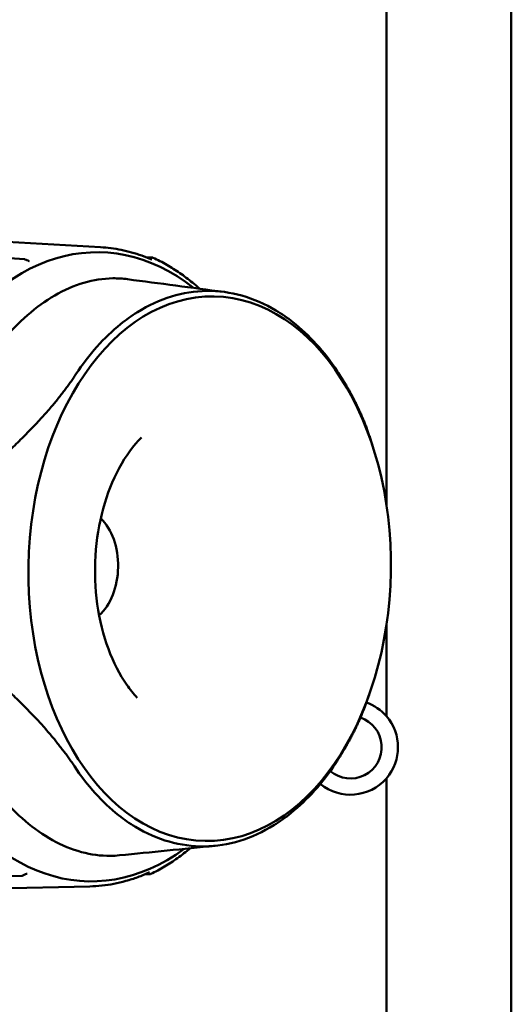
# Model space of a CAD drawing. Header units: millimetres. Extents: x 0 to 4686, y -120 to 1682.
# Tile 225 of 256: x 1469 to 1489, y 1078 to 1117. Entities that reach past the tile are written whole.
import ezdxf

# ---------------------------------------------------------------- set-up
doc = ezdxf.new("R2010")
doc.units = ezdxf.units.MM
doc.header["$LTSCALE"] = 2
doc.layers.add('Sichtbar (ISO)', color=7, linetype='Continuous', lineweight=50)

msp = doc.modelspace()

# ---------------------------------------------------------------- linework, layer by layer
at = {"layer": 'Sichtbar (ISO)'}
for p, q in [((1488.6099, 1074.9341), (1488.6099, 1148.7601)), ((1483.6099, 1133.8368), (1483.6099, 1097.9276)), ((1472.169, 1108.2275), (1465.1589, 1108.6239)), ((1464.9938, 1108.0132), (1469.1171, 1107.7499)), ((1469.154, 1107.7401), (1469.154, 1107.7401)), ((1469.154, 1107.7401), (1469.2574, 1107.691)), ((1473.988, 1107.8277), (1474.2433, 1107.813)), ((1483.0831, 1100.1918), (1482.9562, 1100.5884)), ((1483.6099, 1093.0854), (1483.6099, 1089.4574)), ((1482.9176, 1090.3068), (1482.8018, 1089.9828)), ((1483.6099, 1086.9668), (1483.6099, 1074.9341)), ((1469.0186, 1083.0664), (1464.8938, 1082.952)), ((1469.1624, 1083.1248), (1469.0585, 1083.0761)), ((1474.1452, 1083.1295), (1473.9462, 1083.1242)), ((1471.7406, 1082.641), (1464.6785, 1082.4785))]:
    msp.add_line(p, q, dxfattribs=at)
for centre, radius, start, end in [((1469.1111, 1107.6498), 0.1, 64.59507, 86.3367), ((1474.2372, 1107.7129), 0.1, 65.2392, 86.66719), ((1482.1749, 1088.2121), 1.9, 40.95163, 70.5022), ((1482.1749, 1088.2121), 1.25, 229.5565, 71.46587), ((1482.1749, 1088.2121), 1.9, 319.04837, 40.95163), ((1482.1749, 1088.2121), 1.9, 230.52788, 319.04837), ((1469.0161, 1083.1666), 0.1, 271.62693, 295.08221), ((1474.1422, 1083.2297), 0.1, 271.55174, 295.8322)]:
    msp.add_arc(centre, radius, start, end, dxfattribs=at)
for centre, major_axis, ratio, start_param, end_param in [((1471.913, 1095.435), (-0.2108, -12.5905), 0.6653497, 2.6715408, 6.7526826), ((1471.3679, 1095.4441), (-0.0379, -2.2654), 0.6653497, 0.5437091, 2.5978835), ((1469.0161, 1083.1666), (0.0424, -0.0906), 0.0915449, 0.0000001, 0.0001922)]:
    msp.add_ellipse(centre, major_axis=major_axis, ratio=ratio, start_param=start_param, end_param=end_param, dxfattribs=at)
msp.add_ellipse((1476.5376, 1095.3575), major_axis=(0.1825, 10.8985), ratio=0.6653497, dxfattribs=at)
for points, knots in [([(1474.223, 1107.7309), (1474.0898, 1107.7889), (1473.9556, 1107.842), (1473.6855, 1107.9383), (1473.5496, 1107.9815), (1473.2763, 1108.0579), (1473.139, 1108.0911), (1472.8633, 1108.1475), (1472.7249, 1108.1706), (1472.4474, 1108.2067), (1472.3083, 1108.2196), (1472.169, 1108.2275)], [4.42338234, 4.42338234, 4.42338234, 4.42338234, 4.47202697, 4.47202697, 4.52067161, 4.52067161, 4.56931624, 4.56931624, 4.61796087, 4.61796087, 4.66660551, 4.66660551, 4.66660551, 4.66660551]), ([(1469.2574, 1107.691), (1469.2649, 1107.6874), (1469.2724, 1107.6842), (1469.2867, 1107.6789), (1469.2935, 1107.6767), (1469.3034, 1107.6742), (1469.3067, 1107.6735), (1469.3131, 1107.6724), (1469.3162, 1107.672), (1469.3187, 1107.6718)], [0, 0, 0, 0, 0.0024971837, 0.0024971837, 0.0047723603, 0.0047723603, 0.0059965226, 0.0059965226, 0.007271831, 0.007271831, 0.007271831, 0.007271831]), ([(1476.1396, 1106.5642), (1476.0454, 1106.6485), (1475.9501, 1106.7301), (1475.6872, 1106.9451), (1475.5174, 1107.0731), (1475.1723, 1107.3118), (1474.997, 1107.4226), (1474.6414, 1107.6265), (1474.4613, 1107.7196), (1474.2791, 1107.8037)], [4.17068124, 4.17068124, 4.17068124, 4.17068124, 4.20898048, 4.20898048, 4.27518663, 4.27518663, 4.34139278, 4.34139278, 4.40759892, 4.40759892, 4.40759892, 4.40759892]), ([(1473.255, 1106.9454), (1473.0596, 1106.9712), (1472.8633, 1106.9834), (1472.2769, 1106.9767), (1471.8866, 1106.9152), (1470.7074, 1106.5697), (1469.9477, 1106.1203), (1468.5512, 1104.9027), (1467.9241, 1104.1518), (1467.3567, 1103.2955)], [0.81334817, 0.81334817, 0.81334817, 0.81334817, 0.90236743, 0.90236743, 1.079192, 1.079192, 1.44592333, 1.44592333, 1.80610596, 1.80610596, 1.80610596, 1.80610596]), ([(1481.6453, 1103.2684), (1481.1234, 1104.0529), (1480.5238, 1104.7146), (1479.647, 1105.402), (1479.4224, 1105.5568), (1478.3126, 1106.222), (1477.3685, 1106.4888), (1475.4685, 1106.4657), (1474.526, 1106.1759), (1473.416, 1105.4837), (1473.1913, 1105.3232), (1472.3131, 1104.6142), (1471.7113, 1103.9374), (1471.1843, 1103.1396)], [0.0000433, 0.0000433, 0.0000433, 0.0000433, 0.3349903, 0.3349903, 0.4462097, 0.4462097, 0.8730149, 0.8730149, 1.299822, 1.299822, 1.4110917, 1.4110917, 1.7461923, 1.7461923, 1.7461923, 1.7461923]), ([(1473.812, 1100.6165), (1473.489, 1100.2918), (1473.1812, 1099.8748), (1472.657, 1098.9032), (1472.4387, 1098.3533), (1472.1147, 1097.165), (1472.0098, 1096.5266), (1471.9292, 1095.2283), (1471.9541, 1094.5684), (1472.1308, 1093.3019), (1472.2822, 1092.6954), (1472.6869, 1091.6026), (1472.9395, 1091.1159), (1473.3549, 1090.5196), (1473.4943, 1090.3466), (1473.6374, 1090.1927)], [5.2982884, 5.2982884, 5.2982884, 5.2982884, 5.6022138, 5.6022138, 5.8982526, 5.8982526, 6.1958723, 6.1958723, 6.4949811, 6.4949811, 6.793485, 6.793485, 7.0899336, 7.0899336, 7.229425, 7.229425, 7.229425, 7.229425]), ([(1467.2951, 1087.4205), (1467.8552, 1086.5793), (1468.4755, 1085.8446), (1469.8606, 1084.662), (1470.6156, 1084.2311), (1471.7909, 1083.9131), (1472.1808, 1083.8606), (1472.6905, 1083.8665), (1472.8103, 1083.8732), (1472.93, 1083.8852)], [0.0000033, 0.0000033, 0.0000033, 0.0000033, 0.35952926, 0.35952926, 0.72558459, 0.72558459, 0.90236742, 0.90236742, 0.95667937, 0.95667937, 0.95667937, 0.95667937]), ([(1471.1235, 1087.4518), (1471.644, 1086.6673), (1472.2404, 1086.0056), (1473.1127, 1085.3184), (1473.336, 1085.1635), (1474.4406, 1084.4985), (1475.3809, 1084.2317), (1477.2809, 1084.2549), (1478.2272, 1084.5446), (1479.3425, 1085.2367), (1479.5684, 1085.3971), (1480.4511, 1086.1061), (1481.0562, 1086.7828), (1481.5845, 1087.5805)], [0.0000433, 0.0000433, 0.0000433, 0.0000433, 0.3349903, 0.3349903, 0.4462096, 0.4462096, 0.8730149, 0.8730149, 1.299822, 1.299822, 1.4110917, 1.4110917, 1.7461922, 1.7461922, 1.7461922, 1.7461922]), ([(1475.7617, 1084.1679), (1475.596, 1084.0295), (1475.4272, 1083.899), (1475.0824, 1083.6533), (1474.9063, 1083.5382), (1474.5494, 1083.3257), (1474.3685, 1083.2282), (1474.1858, 1083.1397)], [4.20973476, 4.20973476, 4.20973476, 4.20973476, 4.27518489, 4.27518489, 4.34139191, 4.34139191, 4.40759892, 4.40759892, 4.40759892, 4.40759892]), ([(1469.2281, 1083.1444), (1469.2254, 1083.1443), (1469.222, 1083.144), (1469.2144, 1083.1428), (1469.2101, 1083.1419), (1469.1996, 1083.1392), (1469.1931, 1083.1372), (1469.1786, 1083.132), (1469.1704, 1083.1285), (1469.1624, 1083.1248)], [0, 0, 0, 0, 0.0014808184, 0.0014808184, 0.0030319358, 0.0030319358, 0.0051933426, 0.0051933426, 0.0078643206, 0.0078643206, 0.0078643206, 0.0078643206]), ([(1474.1303, 1083.2052), (1473.9755, 1083.1343), (1473.8194, 1083.0699), (1473.505, 1082.9542), (1473.3467, 1082.903), (1473.0285, 1082.8141), (1472.8686, 1082.7763), (1472.5476, 1082.7143), (1472.3865, 1082.6901), (1472.0639, 1082.6553), (1471.9022, 1082.6447), (1471.7406, 1082.641)], [4.42338271, 4.42338271, 4.42338271, 4.42338271, 4.4797587, 4.4797587, 4.53613469, 4.53613469, 4.59251068, 4.59251068, 4.64888667, 4.64888667, 4.70526266, 4.70526266, 4.70526266, 4.70526266]), ([(1474.1327, 1083.2062), (1474.1327, 1083.2062), (1474.1323, 1083.2061), (1474.1312, 1083.2056), (1474.1308, 1083.2055), (1474.1303, 1083.2052)], [0.0032106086, 0.0032106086, 0.0032106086, 0.0032106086, 0.0042668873, 0.0042668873, 0.0047490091, 0.0047490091, 0.0047490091, 0.0047490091])]:
    msp.add_open_spline(points, degree=3, knots=knots, dxfattribs=at)
for points in [[(1469.1171, 1107.7501), (1469.1172, 1107.7501), (1469.1174, 1107.75), (1469.1175, 1107.75)], [(1469.3197, 1107.6719), (1469.3194, 1107.6719), (1469.3191, 1107.6719), (1469.3188, 1107.672)], [(1474.223, 1107.7309), (1474.2239, 1107.7305), (1474.2245, 1107.7303), (1474.2245, 1107.7303)], [(1473.255, 1106.9454), (1474.5354, 1106.7757), (1475.8213, 1106.6058), (1477.1167, 1106.4356)], [(1476.7571, 1084.2671), (1475.4753, 1084.1395), (1474.2008, 1084.0123), (1472.93, 1083.8852)], [(1469.019, 1083.0663), (1469.0189, 1083.0663), (1469.0187, 1083.0663), (1469.0186, 1083.0663)], [(1469.2281, 1083.1443), (1469.2284, 1083.1444), (1469.2287, 1083.1444), (1469.229, 1083.1444)]]:
    msp.add_open_spline(points, degree=3, dxfattribs=at)
for points, weights in [([(1471.1843, 1103.1396), (1470.1951, 1101.6477), (1468.492, 1100.0656)], [1.27927488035, 1.27927491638, 1.2314661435]), ([(1482.9562, 1100.5884), (1482.5178, 1101.9583), (1481.6453, 1103.2684)], [1.24118677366, 1.27927491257, 1.27927488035]), ([(1468.4549, 1090.4963), (1470.1458, 1088.9195), (1471.1235, 1087.4518)], [1.2314661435, 1.2792749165, 1.27927488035]), ([(1481.5845, 1087.5805), (1482.3631, 1088.7552), (1482.8018, 1089.9828)], [1.27927488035, 1.27927490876, 1.24963657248])]:
    msp.add_rational_spline(points, weights, degree=2, dxfattribs=at)

doc.saveas('drawing.dxf')
